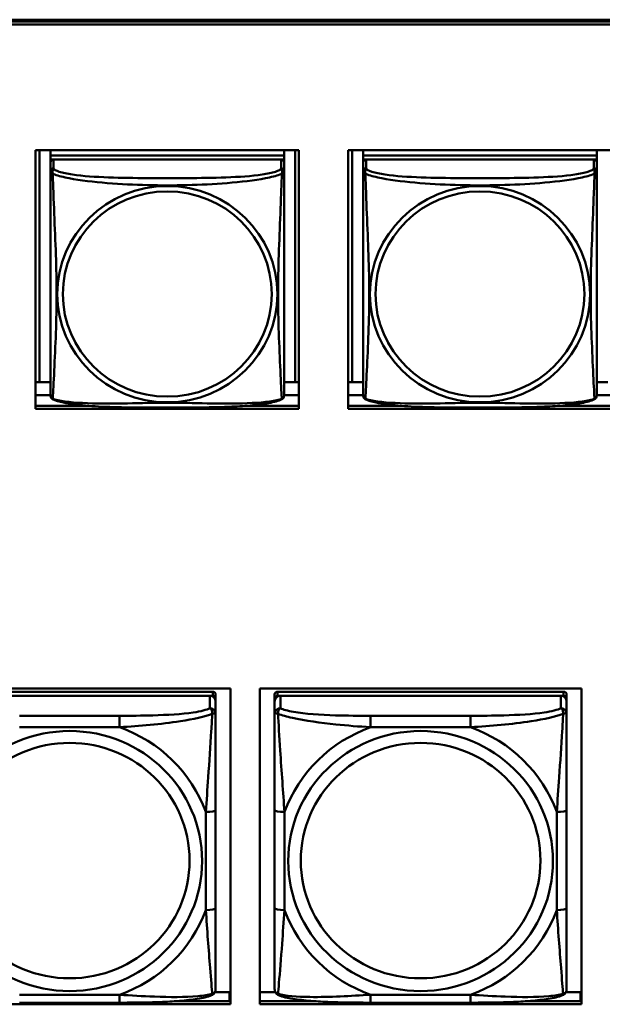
# Model space of a CAD drawing. Header units: inches. Extents: x 0.8 to 75.7, y -7.8 to 49.3.
# Tile 48 of 256: x 37 to 38.2, y 8.5 to 10.5. Entities that reach past the tile are written whole.
import ezdxf

# ---------------------------------------------------------------- set-up
doc = ezdxf.new("R2010")
doc.units = ezdxf.units.IN
doc.header["$MEASUREMENT"] = 0
doc.layers.add('Visible Edges(ROSSANSI)', color=7, linetype='Continuous', lineweight=50)
doc.layers.add('Visible Tangent Edges(ROSSANSI)', color=7, linetype='Continuous', lineweight=50)

msp = doc.modelspace()

# ---------------------------------------------------------------- linework, layer by layer
at = {"layer": 'Visible Edges(ROSSANSI)'}
for p, q in [((33.0242, 10.477), (56.0803, 10.477)), ((33.0242, 10.4732), (56.0803, 10.4732)), ((56.0803, 10.4732), (33.0242, 10.4732)), ((56.0803, 10.4672), (33.0242, 10.4672)), ((37.0275, 9.6901), (37.0275, 10.2128)), ((37.0275, 10.2128), (37.56, 10.2128)), ((37.0353, 9.7437), (37.0353, 10.2128)), ((37.058, 10.2128), (37.058, 10.2024)), ((37.5304, 10.2024), (37.058, 10.2024)), ((37.058, 10.2024), (37.058, 10.1942)), ((37.058, 10.2024), (37.5304, 10.2024)), ((37.058, 10.2024), (37.058, 10.2024)), ((37.5304, 10.2128), (37.5304, 10.2024)), ((37.5304, 10.2024), (37.5304, 10.1942)), ((37.5304, 10.2024), (37.5304, 10.2024)), ((37.5531, 10.2128), (37.5531, 9.7437)), ((37.56, 10.2128), (37.56, 9.6901)), ((37.6599, 9.6901), (37.6599, 10.2128)), ((37.6599, 10.2128), (38.1923, 10.2128)), ((37.6679, 9.7437), (37.6679, 10.2128)), ((37.6905, 10.2128), (37.6905, 10.2024)), ((38.163, 10.2024), (37.6905, 10.2024)), ((37.6905, 10.2024), (37.6905, 10.1942)), ((37.6905, 10.2024), (38.163, 10.2024)), ((37.6905, 10.2024), (37.6905, 10.2024)), ((38.163, 10.2128), (38.163, 10.2024)), ((38.163, 10.2024), (38.163, 10.1942)), ((38.163, 10.2024), (38.163, 10.2024)), ((37.058, 10.1885), (37.058, 10.1942)), ((37.058, 10.1942), (37.0638, 10.1942)), ((37.058, 10.1884), (37.058, 10.1707)), ((37.5245, 10.1942), (37.0639, 10.1942)), ((37.5246, 10.1942), (37.5304, 10.1942)), ((37.5304, 10.1942), (37.5304, 10.1884)), ((37.5304, 10.1707), (37.5304, 10.1884)), ((37.6905, 10.1885), (37.6905, 10.1942)), ((37.6905, 10.1942), (37.6963, 10.1942)), ((37.6905, 10.1884), (37.6905, 10.1707)), ((38.1571, 10.1942), (37.6964, 10.1942)), ((38.1572, 10.1942), (38.163, 10.1942)), ((38.163, 10.1942), (38.163, 10.1884)), ((38.163, 10.1707), (38.163, 10.1884)), ((37.058, 10.1708), (37.058, 10.1709)), ((37.058, 10.1705), (37.058, 10.1705)), ((37.6905, 10.1708), (37.6905, 10.1709)), ((37.6905, 10.1705), (37.6905, 10.1705)), ((37.0353, 9.7437), (37.0275, 9.744)), ((37.058, 9.7437), (37.0353, 9.7437)), ((37.5531, 9.7437), (37.5304, 9.7437)), ((37.5531, 9.7437), (37.56, 9.744)), ((37.6679, 9.7437), (37.6599, 9.744)), ((37.6905, 9.7437), (37.6679, 9.7437)), ((38.1856, 9.7437), (38.163, 9.7437)), ((37.058, 9.718), (37.0275, 9.718)), ((37.56, 9.718), (37.5304, 9.718)), ((37.6905, 9.718), (37.6599, 9.718)), ((38.1923, 9.718), (38.163, 9.718)), ((37.0275, 9.6962), (37.1349, 9.6962)), ((37.56, 9.6901), (37.0275, 9.6901)), ((37.4536, 9.6962), (37.56, 9.6962)), ((37.6599, 9.6962), (37.7674, 9.6962)), ((38.1923, 9.6901), (37.6599, 9.6901)), ((38.0862, 9.6962), (38.1923, 9.6962)), ((36.7714, 9.1245), (37.422, 9.1245)), ((37.422, 9.1245), (37.422, 8.4858)), ((37.4814, 8.4858), (37.4814, 9.1245)), ((37.4814, 9.1245), (38.132, 9.1245)), ((38.132, 9.1245), (38.132, 8.4858)), ((37.3861, 9.1179), (36.8073, 9.1179)), ((36.8073, 9.1096), (37.3861, 9.1096)), ((37.3802, 9.1096), (36.8132, 9.1096)), ((37.392, 9.1038), (37.392, 9.1121)), ((37.392, 9.1038), (37.392, 9.0981)), ((37.5114, 9.1121), (37.5114, 9.1038)), ((37.5114, 9.0981), (37.5114, 9.1038)), ((38.0961, 9.1179), (37.5173, 9.1179)), ((37.5173, 9.1096), (38.0961, 9.1096)), ((38.0902, 9.1096), (37.5232, 9.1096)), ((38.102, 9.1038), (38.102, 9.1121)), ((38.102, 9.1038), (38.102, 9.0981)), ((37.392, 9.0731), (37.392, 9.0981)), ((37.5114, 9.0981), (37.5114, 9.0731)), ((38.102, 9.0731), (38.102, 9.0981)), ((37.392, 8.6801), (37.392, 8.8787)), ((37.5114, 8.8787), (37.5114, 8.6801)), ((38.102, 8.6801), (38.102, 8.8787)), ((37.3907, 8.5107), (37.4199, 8.5107)), ((37.4199, 8.5107), (37.4199, 8.4919)), ((37.422, 8.5029), (37.4199, 8.5029)), ((37.4814, 8.5107), (37.5127, 8.5107)), ((38.1007, 8.5107), (38.1299, 8.5107)), ((38.1299, 8.5107), (38.1299, 8.4919)), ((38.132, 8.5029), (38.1299, 8.5029)), ((37.422, 8.4858), (36.7714, 8.4858)), ((37.1978, 8.4891), (36.9955, 8.4891)), ((37.308, 8.4919), (37.422, 8.4919)), ((37.4814, 8.4919), (37.5953, 8.4919)), ((38.132, 8.4858), (37.4814, 8.4858)), ((37.9078, 8.4891), (37.7055, 8.4891)), ((38.018, 8.4919), (38.132, 8.4919))]:
    msp.add_line(p, q, dxfattribs=at)
for centre, major_axis, start_param, end_param in [((37.0639, 10.1884), (-0.00591, 0), 4.712389, 6.283185), ((37.5245, 10.1884), (0.00591, 0), 0, 1.570796), ((37.6964, 10.1884), (-0.00591, 0), 4.712389, 6.283185), ((38.1571, 10.1884), (0.00591, 0), 0, 1.570796), ((37.3802, 9.0981), (0.0118, 0), 0, 1.570796), ((37.3861, 9.1121), (0.00591, 0), 0, 1.570796), ((37.3861, 9.1038), (0.00591, 0), 0, 1.570796), ((37.5173, 9.1121), (-0.00591, 0), 4.712389, 6.283185), ((37.5232, 9.0981), (-0.0118, 0), 4.712389, 6.283185), ((37.5173, 9.1038), (-0.00591, 0), 4.712389, 6.283185), ((38.0902, 9.0981), (0.0118, 0), 0, 1.570796), ((38.0961, 9.1121), (0.00591, 0), 0, 1.570796), ((38.0961, 9.1038), (0.00591, 0), 0, 1.570796)]:
    msp.add_ellipse(centre, major_axis=major_axis, ratio=0.981793, start_param=start_param, end_param=end_param, dxfattribs=at)
for points, knots in [([(37.058, 10.1707), (37.058, 10.1675), (37.058, 10.1543), (37.058, 10.1275), (37.058, 10.1101), (37.058, 10.1049)], [0.3257308, 0.3257308, 0.3257308, 0.3257308, 0.4265607, 0.5273906, 0.5696181, 0.5696181, 0.5696181, 0.5696181]), ([(37.5304, 10.0772), (37.5304, 10.0921), (37.5304, 10.1194), (37.5304, 10.1542), (37.5304, 10.1675), (37.5304, 10.1707)], [1.4210797, 1.4210797, 1.4210797, 1.4210797, 1.5356898, 1.6365197, 1.7373496, 1.7373496, 1.7373496, 1.7373496]), ([(37.6905, 10.1707), (37.6905, 10.1675), (37.6905, 10.1543), (37.6905, 10.1275), (37.6905, 10.1101), (37.6905, 10.1049)], [0.3257308, 0.3257308, 0.3257308, 0.3257308, 0.4265607, 0.5273906, 0.5696181, 0.5696181, 0.5696181, 0.5696181]), ([(38.163, 10.0772), (38.163, 10.0921), (38.163, 10.1194), (38.163, 10.1542), (38.163, 10.1675), (38.163, 10.1707)], [1.4210797, 1.4210797, 1.4210797, 1.4210797, 1.5356898, 1.6365197, 1.7373496, 1.7373496, 1.7373496, 1.7373496]), ([(37.058, 9.7557), (37.058, 9.7672), (37.058, 9.7802), (37.058, 9.8105), (37.058, 9.8282), (37.058, 9.8781), (37.058, 9.911), (37.058, 9.9699), (37.058, 9.9961), (37.058, 10.0501), (37.058, 10.0788), (37.058, 10.1049)], [0, 0, 0, 0, 0.1149805, 0.1149805, 0.2563588, 0.2563588, 0.510689, 0.510689, 0.7126146, 0.7126146, 0.9227352, 0.9227352, 0.9227352, 0.9227352]), ([(37.6905, 9.7557), (37.6905, 9.7672), (37.6905, 9.7802), (37.6905, 9.8105), (37.6905, 9.8282), (37.6905, 9.8781), (37.6905, 9.911), (37.6905, 9.9699), (37.6905, 9.9961), (37.6905, 10.0501), (37.6905, 10.0788), (37.6905, 10.1049)], [0, 0, 0, 0, 0.1149805, 0.1149805, 0.2563588, 0.2563588, 0.510689, 0.510689, 0.7126146, 0.7126146, 0.9227352, 0.9227352, 0.9227352, 0.9227352]), ([(37.5304, 10.0772), (37.5304, 10.0575), (37.5304, 10.0372), (37.5304, 9.9899), (37.5304, 9.9628), (37.5304, 9.9067), (37.5304, 9.8777), (37.5304, 9.8201), (37.5304, 9.7907), (37.5304, 9.7661)], [0, 0, 0, 0, 0.1521476, 0.1521476, 0.3615771, 0.3615771, 0.5863616, 0.5863616, 0.8171616, 0.8171616, 0.8171616, 0.8171616]), ([(38.163, 10.0772), (38.163, 10.0575), (38.163, 10.0372), (38.163, 9.9899), (38.163, 9.9628), (38.163, 9.9067), (38.163, 9.8777), (38.163, 9.8201), (38.163, 9.7907), (38.163, 9.7661)], [0, 0, 0, 0, 0.1521476, 0.1521476, 0.3615771, 0.3615771, 0.5863616, 0.5863616, 0.8171616, 0.8171616, 0.8171616, 0.8171616]), ([(37.5304, 9.7178), (37.5304, 9.7195), (37.5304, 9.722), (37.5304, 9.7403), (37.5304, 9.7579), (37.5304, 9.7661)], [0.3525676, 0.3525676, 0.3525676, 0.3525676, 0.4265607, 0.5273906, 0.6043474, 0.6043474, 0.6043474, 0.6043474]), ([(38.163, 9.7178), (38.163, 9.7195), (38.163, 9.722), (38.163, 9.7403), (38.163, 9.7579), (38.163, 9.7661)], [0.3525676, 0.3525676, 0.3525676, 0.3525676, 0.4265607, 0.5273906, 0.6043474, 0.6043474, 0.6043474, 0.6043474]), ([(37.058, 9.7557), (37.058, 9.7514), (37.058, 9.7378), (37.058, 9.7219), (37.058, 9.7195), (37.058, 9.7178)], [1.4921516, 1.4921516, 1.4921516, 1.4921516, 1.5356898, 1.6365197, 1.7105064, 1.7105064, 1.7105064, 1.7105064]), ([(37.6905, 9.7557), (37.6905, 9.7514), (37.6905, 9.7378), (37.6905, 9.7219), (37.6905, 9.7195), (37.6905, 9.7178)], [1.4921516, 1.4921516, 1.4921516, 1.4921516, 1.5356898, 1.6365197, 1.7105064, 1.7105064, 1.7105064, 1.7105064]), ([(37.0581, 9.7157), (37.0581, 9.7161), (37.058, 9.7165), (37.058, 9.7171), (37.058, 9.7174), (37.058, 9.7177), (37.058, 9.7177), (37.058, 9.7177), (37.058, 9.7178), (37.058, 9.7178), (37.058, 9.7178), (37.058, 9.7178), (37.058, 9.7178), (37.058, 9.7178), (37.058, 9.7178), (37.058, 9.7178)], [0, 0, 0, 0, 0.002814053, 0.002814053, 0.004923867, 0.004923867, 0.005121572, 0.005121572, 0.005195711, 0.005195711, 0.00523086, 0.00523086, 0.005248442, 0.005248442, 0.00525914, 0.00525914, 0.00525914, 0.00525914]), ([(37.5304, 9.7185), (37.5304, 9.7183), (37.5304, 9.7181), (37.5304, 9.7179), (37.5304, 9.7179), (37.5304, 9.7178), (37.5304, 9.7178), (37.5304, 9.7178), (37.5304, 9.7178), (37.5304, 9.7178), (37.5304, 9.7178), (37.5304, 9.7178), (37.5304, 9.7178), (37.5304, 9.7178), (37.5304, 9.7164), (37.5303, 9.7157)], [0, 0, 0, 0, 0.01376947, 0.01376947, 0.02049948, 0.02049948, 0.02378019, 0.02378019, 0.0253787, 0.0253787, 0.02597814, 0.02597814, 0.02600242, 0.02600242, 0.03134028, 0.03134028, 0.03134028, 0.03134028]), ([(37.5304, 9.7178), (37.5304, 9.7178), (37.5304, 9.7178), (37.5304, 9.7178), (37.5304, 9.7178), (37.5304, 9.7178), (37.5304, 9.7178), (37.5304, 9.7178), (37.5304, 9.7178), (37.5304, 9.7178), (37.5304, 9.7178), (37.5304, 9.7178), (37.5304, 9.7178), (37.5304, 9.7178), (37.5304, 9.7178), (37.5304, 9.7178), (37.5304, 9.7177), (37.5304, 9.7175), (37.5304, 9.7174), (37.5304, 9.7167), (37.5303, 9.7162), (37.5303, 9.7157)], [0, 0, 0, 0, 0.000069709, 0.000069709, 0.000139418, 0.000139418, 0.000278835, 0.000278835, 0.000348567, 0.000348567, 0.000384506, 0.000384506, 0.000401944, 0.000401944, 0.000436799, 0.000436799, 0.000566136, 0.000566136, 0.001945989, 0.001945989, 0.005629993, 0.005629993, 0.005629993, 0.005629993]), ([(37.6907, 9.7157), (37.6906, 9.7161), (37.6906, 9.7165), (37.6906, 9.7171), (37.6905, 9.7174), (37.6905, 9.7177), (37.6905, 9.7177), (37.6905, 9.7177), (37.6905, 9.7178), (37.6905, 9.7178), (37.6905, 9.7178), (37.6905, 9.7178), (37.6905, 9.7178), (37.6905, 9.7178), (37.6905, 9.7178), (37.6905, 9.7178)], [0, 0, 0, 0, 0.002814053, 0.002814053, 0.004923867, 0.004923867, 0.005121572, 0.005121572, 0.005195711, 0.005195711, 0.00523086, 0.00523086, 0.005248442, 0.005248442, 0.00525914, 0.00525914, 0.00525914, 0.00525914]), ([(38.163, 9.7185), (38.163, 9.7183), (38.163, 9.7181), (38.163, 9.7179), (38.163, 9.7179), (38.163, 9.7178), (38.163, 9.7178), (38.163, 9.7178), (38.163, 9.7178), (38.163, 9.7178), (38.163, 9.7178), (38.163, 9.7178), (38.163, 9.7178), (38.163, 9.7178), (38.1629, 9.7164), (38.1628, 9.7157)], [0, 0, 0, 0, 0.01376947, 0.01376947, 0.02049948, 0.02049948, 0.02378019, 0.02378019, 0.0253787, 0.0253787, 0.02597814, 0.02597814, 0.02600242, 0.02600242, 0.03134028, 0.03134028, 0.03134028, 0.03134028]), ([(38.163, 9.7178), (38.163, 9.7178), (38.163, 9.7178), (38.163, 9.7178), (38.163, 9.7178), (38.163, 9.7178), (38.163, 9.7178), (38.163, 9.7178), (38.163, 9.7178), (38.163, 9.7178), (38.163, 9.7178), (38.163, 9.7178), (38.163, 9.7178), (38.163, 9.7178), (38.163, 9.7178), (38.163, 9.7178), (38.163, 9.7177), (38.163, 9.7175), (38.163, 9.7174), (38.1629, 9.7167), (38.1629, 9.7162), (38.1628, 9.7157)], [0, 0, 0, 0, 0.000069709, 0.000069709, 0.000139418, 0.000139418, 0.000278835, 0.000278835, 0.000348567, 0.000348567, 0.000384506, 0.000384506, 0.000401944, 0.000401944, 0.000436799, 0.000436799, 0.000566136, 0.000566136, 0.001945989, 0.001945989, 0.005629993, 0.005629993, 0.005629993, 0.005629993]), ([(37.0622, 9.7097), (37.0613, 9.7102), (37.0604, 9.711), (37.0591, 9.7126), (37.0588, 9.7134), (37.0585, 9.7142), (37.0585, 9.7143), (37.0584, 9.7144)], [0, 0, 0, 0, 0.01399503, 0.01399503, 0.02853092, 0.02853092, 0.03046536, 0.03046536, 0.03046536, 0.03046536]), ([(37.5262, 9.7097), (37.5192, 9.706), (37.5103, 9.7037), (37.4898, 9.6999), (37.4785, 9.6984), (37.4534, 9.696), (37.4392, 9.6951), (37.4047, 9.6935), (37.3839, 9.6931), (37.3252, 9.6924), (37.287, 9.6924), (37.2173, 9.6928), (37.1852, 9.6932), (37.1372, 9.6958), (37.12, 9.6972), (37.0974, 9.7002), (37.0904, 9.7013), (37.0754, 9.7045), (37.0682, 9.7065), (37.0622, 9.7097)], [0, 0, 0, 0, 0.111794, 0.111794, 0.213129, 0.213129, 0.32561, 0.32561, 0.483625, 0.483625, 0.773884, 0.773884, 1.015019, 1.015019, 1.153524, 1.153524, 1.222431, 1.222431, 1.317384, 1.317384, 1.317384, 1.317384]), ([(37.53, 9.7147), (37.5299, 9.7142), (37.5297, 9.7136), (37.5292, 9.7125), (37.5288, 9.7118), (37.5277, 9.7106), (37.527, 9.7101), (37.5262, 9.7097)], [0.00960018, 0.00960018, 0.00960018, 0.00960018, 0.02025308, 0.02025308, 0.03091864, 0.03091864, 0.04195142, 0.04195142, 0.04195142, 0.04195142]), ([(37.6947, 9.7097), (37.6938, 9.7102), (37.6929, 9.711), (37.6917, 9.7126), (37.6913, 9.7134), (37.6911, 9.7142), (37.691, 9.7143), (37.691, 9.7144)], [0, 0, 0, 0, 0.01399503, 0.01399503, 0.02853092, 0.02853092, 0.03046536, 0.03046536, 0.03046536, 0.03046536]), ([(38.1587, 9.7097), (38.1517, 9.706), (38.1428, 9.7037), (38.1223, 9.6999), (38.1111, 9.6984), (38.0859, 9.696), (38.0717, 9.6951), (38.0372, 9.6935), (38.0164, 9.6931), (37.9577, 9.6924), (37.9195, 9.6924), (37.8498, 9.6928), (37.8177, 9.6932), (37.7698, 9.6958), (37.7525, 9.6972), (37.73, 9.7002), (37.7229, 9.7013), (37.708, 9.7045), (37.7007, 9.7065), (37.6948, 9.7097)], [0, 0, 0, 0, 0.111794, 0.111794, 0.213129, 0.213129, 0.32561, 0.32561, 0.483625, 0.483625, 0.773884, 0.773884, 1.015019, 1.015019, 1.153524, 1.153524, 1.222431, 1.222431, 1.317384, 1.317384, 1.317384, 1.317384]), ([(38.1626, 9.7147), (38.1625, 9.7142), (38.1623, 9.7136), (38.1617, 9.7125), (38.1613, 9.7118), (38.1602, 9.7106), (38.1595, 9.7101), (38.1588, 9.7097)], [0.00960018, 0.00960018, 0.00960018, 0.00960018, 0.02025308, 0.02025308, 0.03091864, 0.03091864, 0.04195142, 0.04195142, 0.04195142, 0.04195142]), ([(37.392, 8.8787), (37.392, 8.9019), (37.392, 8.9256), (37.392, 8.9493), (37.392, 8.9804), (37.392, 9.0127), (37.392, 9.0395), (37.392, 9.0534), (37.392, 9.0654), (37.392, 9.0731)], [0.2569537, 0.2569537, 0.2569537, 0.2569537, 0.4371919, 0.4371919, 0.4371919, 0.6739428, 0.6739428, 0.6739428, 0.7963818, 0.7963818, 0.7963818, 0.7963818]), ([(37.5114, 9.0731), (37.5114, 9.064), (37.5114, 9.0488), (37.5114, 9.0316), (37.5114, 9.0052), (37.5114, 8.9749), (37.5114, 8.9455), (37.5114, 8.9231), (37.5114, 8.9007), (37.5114, 8.8787)], [-0.7968224, -0.7968224, -0.7968224, -0.7968224, -0.6514613, -0.6514613, -0.6514613, -0.427691, -0.427691, -0.427691, -0.2569517, -0.2569517, -0.2569517, -0.2569517]), ([(38.102, 8.8787), (38.102, 8.9019), (38.102, 8.9256), (38.102, 8.9493), (38.102, 8.9804), (38.102, 9.0127), (38.102, 9.0395), (38.102, 9.0534), (38.102, 9.0654), (38.102, 9.0731)], [0.2569537, 0.2569537, 0.2569537, 0.2569537, 0.4371919, 0.4371919, 0.4371919, 0.6739428, 0.6739428, 0.6739428, 0.7963818, 0.7963818, 0.7963818, 0.7963818]), ([(37.392, 8.5165), (37.392, 8.5187), (37.392, 8.5279), (37.392, 8.5407), (37.392, 8.5602), (37.392, 8.5871), (37.392, 8.6148), (37.392, 8.636), (37.392, 8.6581), (37.392, 8.6801)], [-0.7968224, -0.7968224, -0.7968224, -0.7968224, -0.6514613, -0.6514613, -0.6514613, -0.427691, -0.427691, -0.427691, -0.2569517, -0.2569517, -0.2569517, -0.2569517]), ([(37.5114, 8.6801), (37.5114, 8.6568), (37.5114, 8.6335), (37.5114, 8.6113), (37.5114, 8.5821), (37.5114, 8.5538), (37.5114, 8.5349), (37.5114, 8.5252), (37.5114, 8.5184), (37.5114, 8.5165)], [0.2569537, 0.2569537, 0.2569537, 0.2569537, 0.4371919, 0.4371919, 0.4371919, 0.6739428, 0.6739428, 0.6739428, 0.7963818, 0.7963818, 0.7963818, 0.7963818]), ([(38.102, 8.5165), (38.102, 8.5187), (38.102, 8.5279), (38.102, 8.5407), (38.102, 8.5602), (38.102, 8.5871), (38.102, 8.6148), (38.102, 8.636), (38.102, 8.6581), (38.102, 8.6801)], [-0.7968224, -0.7968224, -0.7968224, -0.7968224, -0.6514613, -0.6514613, -0.6514613, -0.427691, -0.427691, -0.427691, -0.2569517, -0.2569517, -0.2569517, -0.2569517]), ([(37.3839, 8.5042), (37.3755, 8.5007), (37.366, 8.4987), (37.3439, 8.4951), (37.3318, 8.4938), (37.3061, 8.4916), (37.2928, 8.4909), (37.2659, 8.4899), (37.2523, 8.4895), (37.225, 8.4892), (37.2114, 8.4891), (37.1978, 8.4891)], [-0.7703505, -0.7703505, -0.7703505, -0.7703505, -0.6676711, -0.6676711, -0.5649918, -0.5649918, -0.4623124, -0.4623124, -0.3596331, -0.3596331, -0.2569537, -0.2569537, -0.2569537, -0.2569537]), ([(37.3839, 8.5042), (37.385, 8.5047), (37.3861, 8.5053), (37.388, 8.5068), (37.3889, 8.5078), (37.3903, 8.5097), (37.3908, 8.5107), (37.3915, 8.5126), (37.3917, 8.5135), (37.3919, 8.5151), (37.392, 8.5159), (37.392, 8.5165)], [0.02510739, 0.02510739, 0.02510739, 0.02510739, 0.03073999, 0.03073999, 0.03637259, 0.03637259, 0.0420052, 0.0420052, 0.0476378, 0.0476378, 0.0532704, 0.0532704, 0.0532704, 0.0532704]), ([(37.5195, 8.5042), (37.5184, 8.5047), (37.5173, 8.5053), (37.5153, 8.5068), (37.5145, 8.5078), (37.5131, 8.5097), (37.5126, 8.5107), (37.5119, 8.5126), (37.5117, 8.5135), (37.5115, 8.5151), (37.5114, 8.5159), (37.5114, 8.5165)], [0.02510739, 0.02510739, 0.02510739, 0.02510739, 0.03073999, 0.03073999, 0.03637259, 0.03637259, 0.0420052, 0.0420052, 0.0476378, 0.0476378, 0.0532704, 0.0532704, 0.0532704, 0.0532704]), ([(37.7055, 8.4891), (37.692, 8.4891), (37.6783, 8.4892), (37.6511, 8.4895), (37.6375, 8.4899), (37.6106, 8.4909), (37.5973, 8.4916), (37.5716, 8.4938), (37.5595, 8.4951), (37.5374, 8.4987), (37.5279, 8.5007), (37.5195, 8.5042)], [0.2569517, 0.2569517, 0.2569517, 0.2569517, 0.3597049, 0.3597049, 0.4624581, 0.4624581, 0.5652112, 0.5652112, 0.6679644, 0.6679644, 0.7707176, 0.7707176, 0.7707176, 0.7707176]), ([(38.0939, 8.5042), (38.0855, 8.5007), (38.076, 8.4987), (38.0539, 8.4951), (38.0418, 8.4938), (38.0161, 8.4916), (38.0028, 8.4909), (37.9759, 8.4899), (37.9623, 8.4895), (37.935, 8.4892), (37.9214, 8.4891), (37.9078, 8.4891)], [-0.7703505, -0.7703505, -0.7703505, -0.7703505, -0.6676711, -0.6676711, -0.5649918, -0.5649918, -0.4623124, -0.4623124, -0.3596331, -0.3596331, -0.2569537, -0.2569537, -0.2569537, -0.2569537]), ([(38.0939, 8.5042), (38.095, 8.5047), (38.0961, 8.5053), (38.098, 8.5068), (38.0989, 8.5078), (38.1003, 8.5097), (38.1008, 8.5107), (38.1015, 8.5126), (38.1017, 8.5135), (38.1019, 8.5151), (38.102, 8.5159), (38.102, 8.5165)], [0.02510739, 0.02510739, 0.02510739, 0.02510739, 0.03073999, 0.03073999, 0.03637259, 0.03637259, 0.0420052, 0.0420052, 0.0476378, 0.0476378, 0.0532704, 0.0532704, 0.0532704, 0.0532704])]:
    msp.add_open_spline(points, degree=3, knots=knots, dxfattribs=at)
for points in [[(37.058, 9.7178), (37.058, 9.718), (37.058, 9.718), (37.058, 9.7185)], [(37.6905, 9.7178), (37.6905, 9.718), (37.6905, 9.718), (37.6905, 9.7185)], [(37.0622, 9.7097), (37.0622, 9.7097), (37.0622, 9.7097), (37.0622, 9.7097)], [(37.5262, 9.7097), (37.5262, 9.7097), (37.5262, 9.7097), (37.5262, 9.7097)], [(37.5303, 9.7159), (37.5303, 9.7158), (37.5303, 9.7157), (37.5302, 9.7157)], [(37.6947, 9.7097), (37.6947, 9.7097), (37.6947, 9.7097), (37.6947, 9.7097)], [(38.1588, 9.7097), (38.1588, 9.7097), (38.1588, 9.7097), (38.1588, 9.7097)], [(38.1628, 9.7159), (38.1628, 9.7158), (38.1628, 9.7157), (38.1628, 9.7157)]]:
    msp.add_open_spline(points, degree=3, dxfattribs=at)
at = {"layer": 'Visible Tangent Edges(ROSSANSI)'}
for p, q in [((37.0639, 10.1765), (37.0639, 10.1942)), ((37.5245, 10.1942), (37.5245, 10.1765)), ((37.6964, 10.1765), (37.6964, 10.1942)), ((38.1571, 10.1942), (38.1571, 10.1765)), ((37.3802, 9.1096), (37.3802, 9.0847)), ((37.3861, 9.1179), (37.3861, 9.1096)), ((37.5173, 9.1096), (37.5173, 9.1179)), ((37.5232, 9.0847), (37.5232, 9.1096)), ((38.0902, 9.1096), (38.0902, 9.0847)), ((38.0961, 9.1179), (38.0961, 9.1096)), ((37.1978, 9.0693), (36.9955, 9.0693)), ((37.1978, 9.0693), (37.1978, 9.0462)), ((37.7055, 9.0693), (37.7055, 9.0462)), ((37.9078, 9.0693), (37.7055, 9.0693)), ((37.9078, 9.0693), (37.9078, 9.0462)), ((36.9955, 9.0462), (37.1978, 9.0462)), ((37.7055, 9.0462), (37.9078, 9.0462)), ((37.3723, 8.8749), (37.3723, 8.6763)), ((37.5311, 8.6763), (37.5311, 8.8749)), ((38.0823, 8.8749), (38.0823, 8.6763)), ((37.1978, 8.5051), (36.9955, 8.5051)), ((37.1978, 8.4891), (37.1978, 8.5051)), ((37.9078, 8.5051), (37.7055, 8.5051)), ((37.7055, 8.4891), (37.7055, 8.5051)), ((37.9078, 8.4891), (37.9078, 8.5051))]:
    msp.add_line(p, q, dxfattribs=at)
for centre, major_axis, ratio, start_param, end_param in [((37.0639, 10.1707), (-0.00591, 0), 0.981793, 4.712389, 6.283185), ((37.5245, 10.1707), (0.00591, 0), 0.981793, 0, 1.570796), ((37.6964, 10.1707), (-0.00591, 0), 0.981793, 4.712389, 6.283185), ((38.1571, 10.1707), (0.00591, 0), 0.981793, 0, 1.570796), ((37.3802, 9.0731), (0.0118, 0), 0.981793, 0, 1.570796), ((37.5232, 9.0731), (-0.0118, 0), 0.981793, 4.712389, 6.283185), ((38.0902, 9.0731), (0.0118, 0), 0.981793, 0, 1.570796), ((37.0967, 8.7756), (0.2936, 0), 0.981793, 0.351767, 1.21903), ((37.8067, 8.7756), (-0.2936, 0), 0.981793, 5.064156, 5.931419), ((37.8067, 8.7756), (0.2936, 0), 0.981793, 0.351767, 1.21903), ((37.3723, 8.8787), (0.0197, 0), 0.189952, 4.712389, 6.283185), ((37.5311, 8.8787), (-0.0197, 0), 0.189952, 0, 1.570796), ((38.0823, 8.8787), (0.0197, 0), 0.189952, 4.712389, 6.283185), ((37.0967, 8.7756), (0.2936, 0), 0.981793, 5.064156, 5.931419), ((37.3723, 8.6801), (0.0197, 0), 0.189952, 4.712389, 6.283185), ((37.5311, 8.6801), (-0.0197, 0), 0.189952, 0, 1.570796), ((37.8067, 8.7756), (-0.2936, 0), 0.981793, 0.351767, 1.21903), ((37.8067, 8.7756), (0.2936, 0), 0.981793, 5.064156, 5.931419), ((38.0823, 8.6801), (0.0197, 0), 0.189952, 4.712389, 6.283185)]:
    msp.add_ellipse(centre, major_axis=major_axis, ratio=ratio, start_param=start_param, end_param=end_param, dxfattribs=at)
for centre, major_axis in [((37.2942, 9.922), (-0.2227, 0)), ((37.9268, 9.922), (-0.2227, 0)), ((37.2942, 9.9222), (-0.2113, 0)), ((37.9268, 9.9222), (-0.2113, 0)), ((37.0967, 8.7756), (-0.2678, 0)), ((37.8067, 8.7756), (-0.2678, 0)), ((37.0967, 8.7764), (-0.2424, 0)), ((37.8067, 8.7764), (-0.2424, 0))]:
    msp.add_ellipse(centre, major_axis=major_axis, ratio=0.981793, dxfattribs=at)
for points, knots in [([(37.0625, 10.1655), (37.0625, 10.1655), (37.0625, 10.1655), (37.0613, 10.172), (37.0634, 10.1744), (37.0639, 10.1765)], [-0.00025532, -0.00025532, -0.00025532, -0.00025532, 0, 0, 0.0844808, 0.0844808, 0.0844808, 0.0844808]), ([(37.5245, 10.1765), (37.5238, 10.174), (37.5154, 10.1691), (37.4779, 10.1615), (37.4131, 10.1573), (37.3339, 10.1565), (37.2545, 10.1566), (37.1749, 10.1573), (37.1107, 10.1615), (37.0731, 10.1691), (37.0646, 10.174), (37.0639, 10.1765)], [0.325731, 0.325731, 0.325731, 0.325731, 0.426561, 0.527391, 0.72905, 0.93071, 1.13237, 1.33403, 1.53569, 1.63652, 1.73735, 1.73735, 1.73735, 1.73735]), ([(37.5245, 10.1765), (37.525, 10.1744), (37.5271, 10.172), (37.5259, 10.1655), (37.5259, 10.1655), (37.5259, 10.1655)], [-0.0844808, -0.0844808, -0.0844808, -0.0844808, 0, 0, 0.00025611, 0.00025611, 0.00025611, 0.00025611]), ([(37.6951, 10.1655), (37.6951, 10.1655), (37.6951, 10.1655), (37.6939, 10.172), (37.696, 10.1744), (37.6964, 10.1765)], [-0.00025532, -0.00025532, -0.00025532, -0.00025532, 0, 0, 0.0844808, 0.0844808, 0.0844808, 0.0844808]), ([(38.1571, 10.1765), (38.1563, 10.174), (38.1479, 10.1691), (38.1104, 10.1615), (38.0457, 10.1573), (37.9665, 10.1565), (37.887, 10.1566), (37.8075, 10.1573), (37.7432, 10.1615), (37.7056, 10.1691), (37.6972, 10.174), (37.6964, 10.1765)], [0.325731, 0.325731, 0.325731, 0.325731, 0.426561, 0.527391, 0.72905, 0.93071, 1.13237, 1.33403, 1.53569, 1.63652, 1.73735, 1.73735, 1.73735, 1.73735]), ([(38.1571, 10.1765), (38.1575, 10.1744), (38.1596, 10.172), (38.1584, 10.1655), (38.1584, 10.1655), (38.1584, 10.1655)], [-0.0844808, -0.0844808, -0.0844808, -0.0844808, 0, 0, 0.00025611, 0.00025611, 0.00025611, 0.00025611]), ([(37.058, 10.1707), (37.058, 10.1691), (37.0581, 10.1689), (37.0625, 10.1655), (37.0625, 10.1655), (37.0625, 10.1655)], [-0.0844808, -0.0844808, -0.0844808, -0.0844808, 0, 0, 0.00025915, 0.00025915, 0.00025915, 0.00025915]), ([(37.0625, 9.7105), (37.0626, 9.7113), (37.0626, 9.7121), (37.0627, 9.7131), (37.063, 9.7179), (37.0634, 9.7257), (37.0638, 9.7351), (37.0648, 9.7539), (37.066, 9.779), (37.0671, 9.8048), (37.0683, 9.8305), (37.0693, 9.8567), (37.0698, 9.8828), (37.0703, 9.909), (37.0703, 9.935), (37.0698, 9.9614), (37.0693, 9.9879), (37.0683, 10.0147), (37.0671, 10.0427), (37.066, 10.0706), (37.0648, 10.0995), (37.0638, 10.1252), (37.0634, 10.1381), (37.063, 10.1501), (37.0627, 10.1598), (37.0626, 10.1618), (37.0626, 10.1637), (37.0625, 10.1655)], [-1.657268, -1.657268, -1.657268, -1.657268, -1.63652, -1.63652, -1.63652, -1.53569, -1.53569, -1.53569, -1.33403, -1.33403, -1.33403, -1.13237, -1.13237, -1.13237, -0.93071, -0.93071, -0.93071, -0.72905, -0.72905, -0.72905, -0.527391, -0.527391, -0.527391, -0.426561, -0.426561, -0.426561, -0.405807, -0.405807, -0.405807, -0.405807]), ([(37.0626, 10.1655), (37.0638, 10.1649), (37.072, 10.1615), (37.1046, 10.1535), (37.1729, 10.1458), (37.2545, 10.1418), (37.3339, 10.1418), (37.4151, 10.1458), (37.484, 10.1535), (37.5164, 10.1615), (37.5246, 10.1649), (37.5259, 10.1655)], [-1.657326, -1.657326, -1.657326, -1.657326, -1.63652, -1.53569, -1.33403, -1.13237, -0.93071, -0.72905, -0.527391, -0.426561, -0.405812, -0.405812, -0.405812, -0.405812]), ([(37.5259, 10.1654), (37.5258, 10.1637), (37.5255, 10.1526), (37.5242, 10.1138), (37.5212, 10.042), (37.5181, 9.9611), (37.5181, 9.883), (37.5212, 9.8042), (37.5242, 9.7414), (37.5255, 9.7162), (37.5258, 9.7113), (37.5259, 9.7105)], [-1.657326, -1.657326, -1.657326, -1.657326, -1.63652, -1.53569, -1.33403, -1.13237, -0.93071, -0.72905, -0.527391, -0.426561, -0.405812, -0.405812, -0.405812, -0.405812]), ([(37.5259, 10.1655), (37.5259, 10.1655), (37.5259, 10.1655), (37.5303, 10.1689), (37.5304, 10.1691), (37.5304, 10.1707)], [-0.00025352, -0.00025352, -0.00025352, -0.00025352, 0, 0, 0.0844808, 0.0844808, 0.0844808, 0.0844808]), ([(37.6905, 10.1707), (37.6905, 10.1691), (37.6907, 10.1689), (37.695, 10.1655), (37.6951, 10.1655), (37.6951, 10.1655)], [-0.0844808, -0.0844808, -0.0844808, -0.0844808, 0, 0, 0.00025915, 0.00025915, 0.00025915, 0.00025915]), ([(37.6951, 9.7105), (37.6951, 9.7113), (37.6952, 9.7121), (37.6952, 9.7131), (37.6955, 9.7179), (37.6959, 9.7257), (37.6964, 9.7351), (37.6973, 9.7539), (37.6985, 9.779), (37.6997, 9.8048), (37.7008, 9.8305), (37.7018, 9.8567), (37.7024, 9.8828), (37.7029, 9.909), (37.7029, 9.935), (37.7024, 9.9614), (37.7018, 9.9879), (37.7008, 10.0147), (37.6997, 10.0427), (37.6985, 10.0706), (37.6973, 10.0995), (37.6964, 10.1252), (37.6959, 10.1381), (37.6955, 10.1501), (37.6952, 10.1598), (37.6952, 10.1618), (37.6951, 10.1637), (37.6951, 10.1655)], [-1.657268, -1.657268, -1.657268, -1.657268, -1.63652, -1.63652, -1.63652, -1.53569, -1.53569, -1.53569, -1.33403, -1.33403, -1.33403, -1.13237, -1.13237, -1.13237, -0.93071, -0.93071, -0.93071, -0.72905, -0.72905, -0.72905, -0.527391, -0.527391, -0.527391, -0.426561, -0.426561, -0.426561, -0.405807, -0.405807, -0.405807, -0.405807]), ([(37.6951, 10.1655), (37.6964, 10.1649), (37.7046, 10.1615), (37.7371, 10.1535), (37.8055, 10.1458), (37.887, 10.1418), (37.9665, 10.1418), (38.0476, 10.1458), (38.1165, 10.1535), (38.149, 10.1615), (38.1572, 10.1649), (38.1584, 10.1655)], [-1.657326, -1.657326, -1.657326, -1.657326, -1.63652, -1.53569, -1.33403, -1.13237, -0.93071, -0.72905, -0.527391, -0.426561, -0.405812, -0.405812, -0.405812, -0.405812]), ([(38.1584, 10.1654), (38.1584, 10.1637), (38.1581, 10.1526), (38.1568, 10.1138), (38.1538, 10.042), (38.1506, 9.9611), (38.1506, 9.883), (38.1538, 9.8042), (38.1568, 9.7414), (38.1581, 9.7162), (38.1584, 9.7113), (38.1584, 9.7105)], [-1.657326, -1.657326, -1.657326, -1.657326, -1.63652, -1.53569, -1.33403, -1.13237, -0.93071, -0.72905, -0.527391, -0.426561, -0.405812, -0.405812, -0.405812, -0.405812]), ([(38.1584, 10.1655), (38.1585, 10.1655), (38.1585, 10.1655), (38.1628, 10.1689), (38.163, 10.1691), (38.163, 10.1707)], [-0.00025352, -0.00025352, -0.00025352, -0.00025352, 0, 0, 0.0844808, 0.0844808, 0.0844808, 0.0844808]), ([(37.0625, 9.7105), (37.0625, 9.7105), (37.0625, 9.7105), (37.0595, 9.7113), (37.0585, 9.7135), (37.0582, 9.7157)], [-0.00026023, -0.00026023, -0.00026023, -0.00026023, 0, 0, 0.05743864, 0.05743864, 0.05743864, 0.05743864]), ([(37.0622, 9.7097), (37.0621, 9.7097), (37.0622, 9.71), (37.0625, 9.7105), (37.0625, 9.7105), (37.0625, 9.7105)], [-0.02254962, -0.02254962, -0.02254962, -0.02254962, 0, 0, 0.00025967, 0.00025967, 0.00025967, 0.00025967]), ([(37.5259, 9.7105), (37.5246, 9.71), (37.5164, 9.7073), (37.4839, 9.7018), (37.4155, 9.7), (37.334, 9.7022), (37.2545, 9.7022), (37.1733, 9.7), (37.1045, 9.7018), (37.072, 9.7073), (37.0638, 9.71), (37.0625, 9.7105)], [-1.657325, -1.657325, -1.657325, -1.657325, -1.63652, -1.53569, -1.33403, -1.13237, -0.93071, -0.72905, -0.527391, -0.426561, -0.405811, -0.405811, -0.405811, -0.405811]), ([(37.5302, 9.7157), (37.5299, 9.7135), (37.5289, 9.7113), (37.5259, 9.7105), (37.5259, 9.7105), (37.5259, 9.7105)], [-0.05744631, -0.05744631, -0.05744631, -0.05744631, 0, 0, 0.00025622, 0.00025622, 0.00025622, 0.00025622]), ([(37.5259, 9.7105), (37.5259, 9.7105), (37.5259, 9.7105), (37.5262, 9.71), (37.5263, 9.7097), (37.5262, 9.7097)], [-0.00025371, -0.00025371, -0.00025371, -0.00025371, 0, 0, 0.02254963, 0.02254963, 0.02254963, 0.02254963]), ([(37.6951, 9.7105), (37.6951, 9.7105), (37.695, 9.7105), (37.6921, 9.7113), (37.6911, 9.7135), (37.6907, 9.7157)], [-0.00026023, -0.00026023, -0.00026023, -0.00026023, 0, 0, 0.05743864, 0.05743864, 0.05743864, 0.05743864]), ([(37.6947, 9.7097), (37.6947, 9.7097), (37.6948, 9.71), (37.6951, 9.7105), (37.6951, 9.7105), (37.6951, 9.7105)], [-0.02254962, -0.02254962, -0.02254962, -0.02254962, 0, 0, 0.00025967, 0.00025967, 0.00025967, 0.00025967]), ([(38.1584, 9.7105), (38.1571, 9.71), (38.149, 9.7073), (38.1164, 9.7018), (38.0481, 9.7), (37.9665, 9.7022), (37.887, 9.7022), (37.8059, 9.7), (37.737, 9.7018), (37.7045, 9.7073), (37.6964, 9.71), (37.6951, 9.7105)], [-1.657325, -1.657325, -1.657325, -1.657325, -1.63652, -1.53569, -1.33403, -1.13237, -0.93071, -0.72905, -0.527391, -0.426561, -0.405811, -0.405811, -0.405811, -0.405811]), ([(38.1628, 9.7157), (38.1625, 9.7135), (38.1614, 9.7113), (38.1585, 9.7105), (38.1585, 9.7105), (38.1584, 9.7105)], [-0.05744631, -0.05744631, -0.05744631, -0.05744631, 0, 0, 0.00025622, 0.00025622, 0.00025622, 0.00025622]), ([(38.1584, 9.7105), (38.1584, 9.7105), (38.1584, 9.7105), (38.1588, 9.71), (38.1588, 9.7097), (38.1588, 9.7097)], [-0.00025371, -0.00025371, -0.00025371, -0.00025371, 0, 0, 0.02254963, 0.02254963, 0.02254963, 0.02254963]), ([(37.3802, 9.0847), (37.3744, 9.0813), (37.3619, 9.0783), (37.3467, 9.076), (37.3233, 9.0726), (37.2942, 9.0709), (37.2651, 9.0701), (37.2429, 9.0694), (37.2202, 9.0693), (37.1978, 9.0693)], [-0.7968224, -0.7968224, -0.7968224, -0.7968224, -0.6514613, -0.6514613, -0.6514613, -0.427691, -0.427691, -0.427691, -0.2569517, -0.2569517, -0.2569517, -0.2569517]), ([(37.3802, 9.0847), (37.3807, 9.0845), (37.3812, 9.0841), (37.3821, 9.0833), (37.3825, 9.0829), (37.383, 9.0821), (37.3833, 9.0818), (37.3836, 9.0812), (37.3837, 9.081), (37.384, 9.0803), (37.3842, 9.0798), (37.3846, 9.0783), (37.3848, 9.0774), (37.3851, 9.0753), (37.3851, 9.0743), (37.3851, 9.0732)], [-0.0532704, -0.0532704, -0.0532704, -0.0532704, -0.04377373, -0.04377373, -0.03521335, -0.03521335, -0.02986312, -0.02986312, -0.02651922, -0.02651922, -0.01983142, -0.01983142, -0.00913095, -0.00913095, 0.00023197, 0.00023197, 0.00023197, 0.00023197]), ([(37.5183, 9.0732), (37.5182, 9.0743), (37.5183, 9.0753), (37.5185, 9.0774), (37.5187, 9.0783), (37.5192, 9.0798), (37.5194, 9.0803), (37.5197, 9.081), (37.5198, 9.0812), (37.5201, 9.0818), (37.5203, 9.0821), (37.5209, 9.0829), (37.5213, 9.0833), (37.5222, 9.0841), (37.5227, 9.0845), (37.5232, 9.0847)], [-0.00023197, -0.00023197, -0.00023197, -0.00023197, 0.00913095, 0.00913095, 0.01983142, 0.01983142, 0.02651922, 0.02651922, 0.02986312, 0.02986312, 0.03521335, 0.03521335, 0.04377373, 0.04377373, 0.0532704, 0.0532704, 0.0532704, 0.0532704]), ([(37.7055, 9.0693), (37.6819, 9.0693), (37.6579, 9.0694), (37.6345, 9.0702), (37.6038, 9.0712), (37.573, 9.0731), (37.5497, 9.0771), (37.5377, 9.0792), (37.5281, 9.0818), (37.5232, 9.0847)], [0.2569537, 0.2569537, 0.2569537, 0.2569537, 0.4371919, 0.4371919, 0.4371919, 0.6739428, 0.6739428, 0.6739428, 0.7963818, 0.7963818, 0.7963818, 0.7963818]), ([(38.0902, 9.0847), (38.0844, 9.0813), (38.0719, 9.0783), (38.0567, 9.076), (38.0333, 9.0726), (38.0042, 9.0709), (37.9751, 9.0701), (37.9529, 9.0694), (37.9302, 9.0693), (37.9078, 9.0693)], [-0.7968224, -0.7968224, -0.7968224, -0.7968224, -0.6514613, -0.6514613, -0.6514613, -0.427691, -0.427691, -0.427691, -0.2569517, -0.2569517, -0.2569517, -0.2569517]), ([(38.0902, 9.0847), (38.0907, 9.0845), (38.0912, 9.0841), (38.0921, 9.0833), (38.0925, 9.0829), (38.093, 9.0821), (38.0933, 9.0818), (38.0936, 9.0812), (38.0937, 9.081), (38.094, 9.0803), (38.0942, 9.0798), (38.0946, 9.0783), (38.0948, 9.0774), (38.0951, 9.0753), (38.0951, 9.0743), (38.0951, 9.0732)], [-0.0532704, -0.0532704, -0.0532704, -0.0532704, -0.04377373, -0.04377373, -0.03521335, -0.03521335, -0.02986312, -0.02986312, -0.02651922, -0.02651922, -0.01983142, -0.01983142, -0.00913095, -0.00913095, 0.00023197, 0.00023197, 0.00023197, 0.00023197]), ([(37.1978, 9.0462), (37.2383, 9.0485), (37.2807, 9.0523), (37.3463, 9.0624), (37.3708, 9.0674), (37.3851, 9.0732)], [0.2569517, 0.2569517, 0.2569517, 0.2569517, 0.5559983, 0.5559983, 0.7482818, 0.7482818, 0.7482818, 0.7482818]), ([(37.3851, 9.0732), (37.3846, 9.0633), (37.384, 9.0512), (37.3815, 9.0091), (37.3792, 8.9759), (37.3753, 8.9209), (37.3737, 8.8978), (37.3723, 8.8749)], [-0.7478145, -0.7478145, -0.7478145, -0.7478145, -0.6493253, -0.6493253, -0.427691, -0.427691, -0.2569537, -0.2569537, -0.2569537, -0.2569537]), ([(37.3851, 9.0732), (37.386, 9.0735), (37.3867, 9.0737), (37.3882, 9.0741), (37.3888, 9.0742), (37.3897, 9.0743), (37.3901, 9.0744), (37.3905, 9.0743), (37.3906, 9.0743), (37.3909, 9.0743), (37.3911, 9.0742), (37.3915, 9.0741), (37.3916, 9.074), (37.3919, 9.0736), (37.392, 9.0734), (37.392, 9.0731)], [-0.00023197, -0.00023197, -0.00023197, -0.00023197, 0.00913095, 0.00913095, 0.01983142, 0.01983142, 0.02651922, 0.02651922, 0.02986312, 0.02986312, 0.03521335, 0.03521335, 0.04377373, 0.04377373, 0.0532704, 0.0532704, 0.0532704, 0.0532704]), ([(37.5114, 9.0731), (37.5114, 9.0734), (37.5115, 9.0736), (37.5117, 9.074), (37.5119, 9.0741), (37.5123, 9.0742), (37.5125, 9.0743), (37.5128, 9.0743), (37.5129, 9.0743), (37.5133, 9.0744), (37.5136, 9.0743), (37.5146, 9.0742), (37.5152, 9.0741), (37.5167, 9.0737), (37.5174, 9.0735), (37.5183, 9.0732)], [-0.0532704, -0.0532704, -0.0532704, -0.0532704, -0.04377373, -0.04377373, -0.03521335, -0.03521335, -0.02986312, -0.02986312, -0.02651922, -0.02651922, -0.01983142, -0.01983142, -0.00913095, -0.00913095, 0.00023197, 0.00023197, 0.00023197, 0.00023197]), ([(37.5183, 9.0732), (37.5259, 9.0703), (37.5359, 9.0674), (37.573, 9.0592), (37.6047, 9.055), (37.6589, 9.0494), (37.6822, 9.0475), (37.7055, 9.0462)], [-0.7478145, -0.7478145, -0.7478145, -0.7478145, -0.6493253, -0.6493253, -0.427691, -0.427691, -0.2569537, -0.2569537, -0.2569537, -0.2569537]), ([(37.5311, 8.8749), (37.5287, 8.9146), (37.5254, 8.9568), (37.5208, 9.0268), (37.5192, 9.0542), (37.5183, 9.0732)], [0.2569517, 0.2569517, 0.2569517, 0.2569517, 0.5559983, 0.5559983, 0.7482818, 0.7482818, 0.7482818, 0.7482818]), ([(37.9078, 9.0462), (37.9483, 9.0485), (37.9907, 9.0523), (38.0563, 9.0624), (38.0808, 9.0674), (38.0951, 9.0732)], [0.2569517, 0.2569517, 0.2569517, 0.2569517, 0.5559983, 0.5559983, 0.7482818, 0.7482818, 0.7482818, 0.7482818]), ([(38.0951, 9.0732), (38.0946, 9.0633), (38.094, 9.0512), (38.0915, 9.0091), (38.0892, 8.9759), (38.0853, 8.9209), (38.0837, 8.8978), (38.0823, 8.8749)], [-0.7478145, -0.7478145, -0.7478145, -0.7478145, -0.6493253, -0.6493253, -0.427691, -0.427691, -0.2569537, -0.2569537, -0.2569537, -0.2569537]), ([(38.0951, 9.0732), (38.096, 9.0735), (38.0967, 9.0737), (38.0982, 9.0741), (38.0988, 9.0742), (38.0997, 9.0743), (38.1001, 9.0744), (38.1005, 9.0743), (38.1006, 9.0743), (38.1009, 9.0743), (38.1011, 9.0742), (38.1015, 9.0741), (38.1016, 9.074), (38.1019, 9.0736), (38.102, 9.0734), (38.102, 9.0731)], [-0.00023197, -0.00023197, -0.00023197, -0.00023197, 0.00913095, 0.00913095, 0.01983142, 0.01983142, 0.02651922, 0.02651922, 0.02986312, 0.02986312, 0.03521335, 0.03521335, 0.04377373, 0.04377373, 0.0532704, 0.0532704, 0.0532704, 0.0532704]), ([(37.3723, 8.6763), (37.3747, 8.6366), (37.378, 8.5955), (37.3826, 8.5366), (37.3842, 8.5161), (37.3851, 8.5069)], [0.2569517, 0.2569517, 0.2569517, 0.2569517, 0.5559983, 0.5559983, 0.7482818, 0.7482818, 0.7482818, 0.7482818]), ([(37.5183, 8.5069), (37.5188, 8.5119), (37.5194, 8.5195), (37.5219, 8.5501), (37.5242, 8.5793), (37.5281, 8.6308), (37.5297, 8.6533), (37.5311, 8.6763)], [-0.7478145, -0.7478145, -0.7478145, -0.7478145, -0.6493253, -0.6493253, -0.427691, -0.427691, -0.2569537, -0.2569537, -0.2569537, -0.2569537]), ([(38.0823, 8.6763), (38.0847, 8.6366), (38.088, 8.5955), (38.0926, 8.5366), (38.0942, 8.5161), (38.0951, 8.5069)], [0.2569517, 0.2569517, 0.2569517, 0.2569517, 0.5559983, 0.5559983, 0.7482818, 0.7482818, 0.7482818, 0.7482818]), ([(37.3851, 8.5069), (37.3775, 8.5049), (37.3674, 8.5033), (37.3304, 8.5), (37.2987, 8.5002), (37.2444, 8.5023), (37.2212, 8.5036), (37.1978, 8.5051)], [-0.7478145, -0.7478145, -0.7478145, -0.7478145, -0.6493253, -0.6493253, -0.427691, -0.427691, -0.2569537, -0.2569537, -0.2569537, -0.2569537]), ([(37.3851, 8.5069), (37.3851, 8.5063), (37.3851, 8.5059), (37.3848, 8.5051), (37.3846, 8.5047), (37.3842, 8.5044), (37.3841, 8.5043), (37.3839, 8.5042)], [-0.00023197, -0.00023197, -0.00023197, -0.00023197, 0.00913095, 0.00913095, 0.01983142, 0.01983142, 0.02510739, 0.02510739, 0.02510739, 0.02510739]), ([(37.392, 8.5165), (37.392, 8.5157), (37.3919, 8.515), (37.3916, 8.5136), (37.3915, 8.5129), (37.3911, 8.512), (37.3909, 8.5116), (37.3906, 8.511), (37.3905, 8.5108), (37.3901, 8.5102), (37.3897, 8.5098), (37.3888, 8.5088), (37.3882, 8.5083), (37.3867, 8.5075), (37.386, 8.5071), (37.3851, 8.5069)], [-0.0532704, -0.0532704, -0.0532704, -0.0532704, -0.04377373, -0.04377373, -0.03521335, -0.03521335, -0.02986312, -0.02986312, -0.02651922, -0.02651922, -0.01983142, -0.01983142, -0.00913095, -0.00913095, 0.00023197, 0.00023197, 0.00023197, 0.00023197]), ([(37.5183, 8.5069), (37.5174, 8.5071), (37.5167, 8.5075), (37.5152, 8.5083), (37.5146, 8.5088), (37.5136, 8.5098), (37.5133, 8.5102), (37.5129, 8.5108), (37.5128, 8.511), (37.5125, 8.5116), (37.5123, 8.512), (37.5119, 8.5129), (37.5117, 8.5136), (37.5115, 8.515), (37.5114, 8.5157), (37.5114, 8.5165)], [-0.00023197, -0.00023197, -0.00023197, -0.00023197, 0.00913095, 0.00913095, 0.01983142, 0.01983142, 0.02651922, 0.02651922, 0.02986312, 0.02986312, 0.03521335, 0.03521335, 0.04377373, 0.04377373, 0.0532704, 0.0532704, 0.0532704, 0.0532704]), ([(37.5195, 8.5042), (37.5193, 8.5043), (37.5191, 8.5044), (37.5187, 8.5047), (37.5185, 8.5051), (37.5183, 8.5059), (37.5182, 8.5063), (37.5183, 8.5069)], [-0.02510739, -0.02510739, -0.02510739, -0.02510739, -0.01983142, -0.01983142, -0.00913095, -0.00913095, 0.00023197, 0.00023197, 0.00023197, 0.00023197]), ([(37.7055, 8.5051), (37.6651, 8.5027), (37.6227, 8.5), (37.557, 8.501), (37.5326, 8.5029), (37.5183, 8.5069)], [0.2569517, 0.2569517, 0.2569517, 0.2569517, 0.5559983, 0.5559983, 0.7482818, 0.7482818, 0.7482818, 0.7482818]), ([(38.0951, 8.5069), (38.0875, 8.5049), (38.0774, 8.5033), (38.0404, 8.5), (38.0087, 8.5002), (37.9544, 8.5023), (37.9312, 8.5036), (37.9078, 8.5051)], [-0.7478145, -0.7478145, -0.7478145, -0.7478145, -0.6493253, -0.6493253, -0.427691, -0.427691, -0.2569537, -0.2569537, -0.2569537, -0.2569537]), ([(38.0951, 8.5069), (38.0951, 8.5063), (38.0951, 8.5059), (38.0948, 8.5051), (38.0946, 8.5047), (38.0942, 8.5044), (38.0941, 8.5043), (38.0939, 8.5042)], [-0.00023197, -0.00023197, -0.00023197, -0.00023197, 0.00913095, 0.00913095, 0.01983142, 0.01983142, 0.02510739, 0.02510739, 0.02510739, 0.02510739]), ([(38.102, 8.5165), (38.102, 8.5157), (38.1019, 8.515), (38.1016, 8.5136), (38.1015, 8.5129), (38.1011, 8.512), (38.1009, 8.5116), (38.1006, 8.511), (38.1005, 8.5108), (38.1001, 8.5102), (38.0997, 8.5098), (38.0988, 8.5088), (38.0982, 8.5083), (38.0967, 8.5075), (38.096, 8.5071), (38.0951, 8.5069)], [-0.0532704, -0.0532704, -0.0532704, -0.0532704, -0.04377373, -0.04377373, -0.03521335, -0.03521335, -0.02986312, -0.02986312, -0.02651922, -0.02651922, -0.01983142, -0.01983142, -0.00913095, -0.00913095, 0.00023197, 0.00023197, 0.00023197, 0.00023197])]:
    msp.add_open_spline(points, degree=3, knots=knots, dxfattribs=at)

doc.saveas('drawing.dxf')
